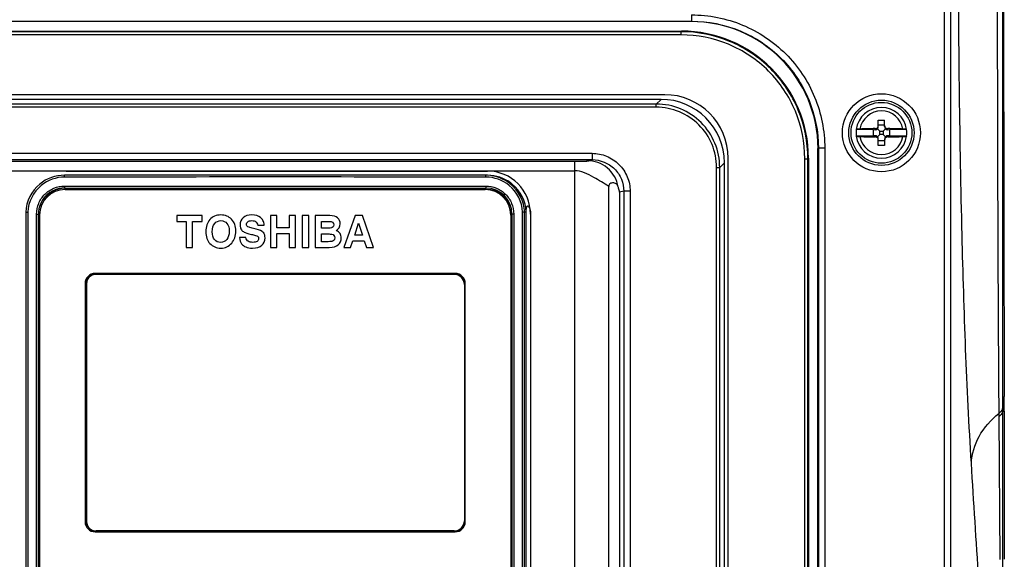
# Model space of a CAD drawing. Header units: millimetres. Extents: x 0 to 2378, y 0 to 1682.
# Tile 25 of 33: x 996 to 1151, y 1044 to 1129. Entities that reach past the tile are written whole.
import ezdxf

# ---------------------------------------------------------------- set-up
doc = ezdxf.new("R2010")
doc.units = ezdxf.units.MM
doc.header["$LTSCALE"] = 130.79
doc.layers.add('00_COMPONENTS', color=7, linetype='CONTINUOUS')

msp = doc.modelspace()

# ---------------------------------------------------------------- linework, layer by layer
at = {"layer": '00_COMPONENTS', "color": 9, "linetype": 'CONTINUOUS'}
for p, q in [((1150.97, 1140.04), (1150.97, 1069.95)), ((1141.83, 521.64), (1141.83, 1138.44)), ((1142.83, 521.64), (1142.83, 1138.44)), ((1101.99, 1130.11), (1101.99, 1129.11)), ((950.84, 1129.11), (1101.99, 1129.11)), ((1101.99, 1129.11), (1101.92, 1129.04)), ((1100.34, 1127.46), (952.49, 1127.46)), ((1100.34, 1126.96), (952.49, 1126.96)), ((1100.42, 1127.54), (1100.34, 1127.46)), ((1100.34, 1126.96), (1100.34, 1127.46)), ((1096.45, 1116.06), (1097.19, 1116.8)), ((1096.45, 1116.06), (956.38, 1116.06)), ((1096.45, 1115.57), (956.38, 1115.57)), ((1096.45, 1115.57), (1096.45, 1116.06)), ((1130.91, 1112.02), (1130.91, 1112.19)), ((1132.91, 1112.02), (1132.91, 1112.19)), ((1130.91, 1111.06), (1130.91, 1110.89)), ((1132.91, 1111.06), (1132.91, 1110.89)), ((1121.98, 1109.11), (1121.91, 1109.04)), ((1121.98, 1109.11), (1121.98, 745.97)), ((1122.98, 1109.11), (1121.98, 1109.11)), ((1122.98, 1109.11), (1122.98, 745.97)), ((986.51, 1108.31), (1086.32, 1108.31)), ((1086.32, 1108.31), (1086.32, 1107.31)), ((1119.83, 747.62), (1119.83, 1107.46)), ((1119.83, 1107.46), (1120.33, 1107.46)), ((1120.41, 1107.54), (1120.33, 1107.46)), ((1120.33, 747.62), (1120.33, 1107.46)), ((986.51, 1107.31), (1086.32, 1107.31)), ((989.27, 1107.07), (1083.56, 1107.07)), ((1083.56, 1107.07), (1083.56, 1030.58)), ((1086.32, 1107.31), (1085.55, 1107.16)), ((1105.94, 977.5), (1105.94, 1106.08)), ((1105.94, 1106.08), (1106.44, 1106.08)), ((1106.44, 1106.08), (1107.17, 1106.81)), ((1106.44, 977.5), (1106.44, 1106.08)), ((989.27, 1105.57), (1083.56, 1105.57)), ((1003.46, 1105.51), (1003.46, 1105.52)), ((1003.23, 1103.14), (1069.6, 1103.14)), ((1091.33, 1102.32), (1090.66, 1102.18)), ((1090.66, 1102.18), (1090.66, 981.73)), ((1091.33, 1102.32), (1091.33, 980.92)), ((1092.33, 1102.32), (1091.33, 1102.32)), ((1092.33, 1102.32), (1092.33, 980.92)), ((997.44, 1099.05), (997.44, 986.03)), ((998.83, 986.34), (998.83, 1098.74)), ((998.83, 1098.74), (999.11, 1098.74)), ((999.11, 1098.74), (999.33, 1098.74)), ((1073.99, 1098.74), (1073.71, 1098.74)), ((1073.99, 1098.74), (1073.99, 986.34)), ((1075.39, 986.03), (1075.39, 1099.05)), ((1150.97, 1069.95), (1150.97, 1068.26)), ((1150.4, 1067.33), (1150.4, 1066.8)), ((1150.97, 1068.26), (1150.97, 1067.72)), ((1150.97, 1067.72), (1151.27, 1067.72)), ((1150.4, 1066.8), (1150.55, 1044.36)), ((1150.96, 1044.37), (1150.96, 1042.48))]:
    msp.add_line(p, q, dxfattribs=at)
at = {"layer": '00_COMPONENTS', "color": 7, "linetype": 'CONTINUOUS'}
for p, q in [((1101.92, 1129.04), (950.91, 1129.04)), ((952.41, 1127.54), (1100.42, 1127.54)), ((1097.77, 1117.54), (955.05, 1117.54)), ((1097.19, 1116.8), (955.64, 1116.8)), ((1131.29, 1112.16), (1131.66, 1111.79)), ((1131.41, 1112.52), (1131.41, 1113.54)), ((1131.41, 1113.54), (1132.41, 1113.54)), ((1131.41, 1112.79), (1132.41, 1112.79)), ((1132.53, 1112.16), (1132.16, 1111.79)), ((1132.41, 1112.52), (1132.41, 1113.54)), ((1127.94, 1112.04), (1127.95, 1112.05)), ((1130.66, 1112.04), (1127.94, 1112.04)), ((1127.94, 1111.04), (1127.95, 1111.03)), ((1127.94, 1111.04), (1130.66, 1111.04)), ((1130.66, 1111.04), (1130.66, 1112.04)), ((1130.66, 1112.04), (1130.91, 1112.02)), ((1130.91, 1111.06), (1130.66, 1111.04)), ((1131.29, 1110.92), (1131.66, 1111.29)), ((1131.41, 1109.54), (1131.41, 1110.56)), ((1131.66, 1111.29), (1131.66, 1111.79)), ((1131.66, 1111.79), (1132.16, 1111.79)), ((1132.16, 1111.29), (1131.66, 1111.29)), ((1132.16, 1111.79), (1132.16, 1111.29)), ((1132.53, 1110.92), (1132.16, 1111.29)), ((1132.41, 1110.56), (1132.41, 1109.54)), ((1132.91, 1112.02), (1133.16, 1112.04)), ((1133.16, 1111.04), (1132.91, 1111.06)), ((1133.16, 1112.04), (1133.16, 1111.04)), ((1135.88, 1112.04), (1133.16, 1112.04)), ((1133.16, 1111.04), (1135.88, 1111.04)), ((1135.88, 1112.04), (1135.88, 1112.05)), ((1135.88, 1111.04), (1135.88, 1111.03)), ((1121.91, 746.04), (1121.91, 1109.04)), ((1132.41, 1110.29), (1131.41, 1110.29)), ((1132.41, 1109.54), (1131.41, 1109.54)), ((1107.77, 976.08), (1107.77, 1107.54)), ((1120.41, 1107.54), (1120.41, 747.54)), ((1107.17, 976.77), (1107.17, 1106.81)), ((1003.46, 1105.52), (1069.86, 1105.52)), ((1003.21, 1102.84), (1069.61, 1102.84)), ((1088.96, 981.18), (1088.96, 1103.09)), ((1003.31, 1102.59), (1069.51, 1102.59)), ((997.12, 1099.06), (997.12, 986.02)), ((999.11, 986.34), (999.11, 1098.74)), ((999.31, 1098.59), (999.31, 986.49)), ((1020.91, 1098.49), (1020.91, 1097.59)), ((1024.89, 1098.49), (1020.91, 1098.49)), ((1024.89, 1097.59), (1024.89, 1098.49)), ((1035.66, 1098.49), (1035.66, 1093.49)), ((1036.68, 1098.49), (1035.66, 1098.49)), ((1036.68, 1096.59), (1036.68, 1098.49)), ((1038.62, 1098.49), (1038.62, 1096.59)), ((1039.63, 1098.49), (1038.62, 1098.49)), ((1039.63, 1093.49), (1039.63, 1098.49)), ((1040.67, 1098.49), (1040.67, 1093.49)), ((1041.69, 1098.49), (1040.67, 1098.49)), ((1041.69, 1093.49), (1041.69, 1098.49)), ((1042.71, 1098.49), (1042.71, 1093.49)), ((1045, 1098.49), (1042.71, 1098.49)), ((1048.99, 1098.49), (1047.22, 1093.49)), ((1050.14, 1098.49), (1048.99, 1098.49)), ((1051.91, 1093.49), (1050.14, 1098.49)), ((1073.51, 1098.59), (1073.51, 986.49)), ((1073.71, 1098.74), (1073.71, 986.34)), ((1075.71, 986.02), (1075.71, 1099.06)), ((1075.96, 986.03), (1075.96, 1099.06)), ((1076.63, 1098.74), (1076.63, 1037.58)), ((1020.91, 1097.59), (1022.39, 1097.59)), ((1022.39, 1097.59), (1022.39, 1093.49)), ((1023.41, 1093.49), (1023.41, 1097.59)), ((1023.41, 1097.59), (1024.89, 1097.59)), ((1033.67, 1096.98), (1034.69, 1096.98)), ((1038.62, 1096.59), (1036.68, 1096.59)), ((1043.73, 1096.5), (1043.73, 1097.59)), ((1043.73, 1097.59), (1044.93, 1097.59)), ((1048.94, 1095.44), (1049.54, 1097.3)), ((1049.54, 1097.3), (1050.16, 1095.44)), ((1031.79, 1095.05), (1030.78, 1095.05)), ((1036.68, 1093.49), (1036.68, 1095.69)), ((1036.68, 1095.69), (1038.62, 1095.69)), ((1038.62, 1095.69), (1038.62, 1093.49)), ((1044.78, 1096.5), (1043.73, 1096.5)), ((1043.73, 1094.39), (1043.73, 1095.61)), ((1043.73, 1095.61), (1044.76, 1095.61)), ((1050.16, 1095.44), (1048.94, 1095.44)), ((1022.39, 1093.49), (1023.41, 1093.49)), ((1035.66, 1093.49), (1036.68, 1093.49)), ((1038.62, 1093.49), (1039.63, 1093.49)), ((1040.67, 1093.49), (1041.69, 1093.49)), ((1042.71, 1093.49), (1044.91, 1093.49)), ((1044.78, 1094.39), (1043.73, 1094.39)), ((1047.22, 1093.49), (1048.3, 1093.49)), ((1048.3, 1093.49), (1048.64, 1094.54)), ((1048.64, 1094.54), (1050.45, 1094.54)), ((1050.45, 1094.54), (1050.8, 1093.49)), ((1050.8, 1093.49), (1051.91, 1093.49)), ((1064.76, 1089.39), (1008.06, 1089.39)), ((1064.61, 1089.24), (1008.21, 1089.24)), ((1006.46, 1087.79), (1006.46, 1050.29)), ((1006.61, 1087.64), (1006.61, 1050.44)), ((1006.71, 1087.79), (1006.71, 1050.29)), ((1066.21, 1087.64), (1066.21, 1050.44)), ((1066.36, 1050.29), (1066.36, 1087.79)), ((1151.27, 1067.72), (1151.27, 1044.37)), ((1008.06, 1048.69), (1064.76, 1048.69)), ((1064.61, 1048.84), (1008.21, 1048.84))]:
    msp.add_line(p, q, dxfattribs=at)
at = {"layer": '00_COMPONENTS', "color": 9, "linetype": 'CONTINUOUS'}
for radius in [6.14, 5.14]:
    msp.add_circle((1131.91, 1111.54), radius, dxfattribs=at)
at = {"layer": '00_COMPONENTS', "color": 7, "linetype": 'CONTINUOUS'}
msp.add_circle((1131.91, 1111.54), 4.79, dxfattribs=at)
for centre, radius, start, end in [((23512.13, 1139.95), 22360.98, 179.999775, 180.179179), ((1097.77, 1107.54), 10, 0, 90), ((1131.91, 1111.54), 4, 7.3135, 172.6865), ((1131.7, 1035.53), 76.67, 90.5866, 92.3728), ((1132.03, 1031.81), 80.39, 87.6685, 89.372), ((1131.91, 1111.54), 4, 172.8192, 187.1808), ((1131.91, 1111.54), 4, 187.3135, 352.6865), ((1131.79, 1191.27), 80.39, 267.6685, 269.372), ((1132.13, 1187.55), 76.67, 270.5866, 272.3728), ((1131.91, 1111.54), 4, 352.8192, 7.1808), ((1003.22, 1098.74), 6.11, 90.1031, 129.4751), ((1003.46, 1098.74), 6.77, 90, 93.335), ((1069.6, 1098.76), 6.09, 87.5655, 89.8919), ((1069.86, 1098.74), 6.77, 0, 90), ((1069.85, 1098.75), 6.11, 52.6851, 89.8969), ((1069.6, 1098.74), 6.11, 50.5244, 87.5794), ((1003.21, 1098.74), 4.1, 89.9931, 180), ((1003.46, 1098.74), 4.1, 94.874, 162.0252), ((1069.61, 1098.74), 4.1, 0, 90), ((1069.86, 1098.76), 6.1, 50.5223, 52.6874), ((1003.31, 1098.59), 4, 90, 180), ((1069.51, 1098.59), 4, 0, 90), ((1069.76, 1098.59), 4, 18.9751, 90), ((1008.06, 1087.79), 1.6, 90, 180), ((1008.21, 1087.64), 1.6, 90, 180), ((1008.31, 1087.79), 1.6, 97.3722, 180), ((1064.61, 1087.64), 1.6, 0, 90), ((1064.76, 1087.79), 1.6, 0, 90), ((1064.86, 1087.64), 1.6, 37.5219, 90), ((536.73, 1067.71), 614.53, 0.00167, 0.2163), ((1008.06, 1050.29), 1.6, 180, 270), ((1008.21, 1050.44), 1.6, 180, 270), ((1008.31, 1050.29), 1.6, 180, 265.6632), ((1064.61, 1050.44), 1.6, 270, 360), ((1064.76, 1050.29), 1.6, 270, 360), ((1064.86, 1050.44), 1.6, 270, 322.7256)]:
    msp.add_arc(centre, radius, start, end, dxfattribs=at)
at = {"layer": '00_COMPONENTS', "color": 9, "linetype": 'CONTINUOUS'}
for centre, radius, start, end in [((1131.91, 1111.54), 3.44, 9.8388, 170.1612), ((1131.91, 1111.54), 3.44, 189.8388, 350.1612), ((1003.24, 1098.75), 5.81, 90.1128, 129.3968), ((1036.41, -16069.07), 17173.95, 89.889239, 90.110761), ((1036.41, -16052.32), 17156.9, 89.889183, 90.110817), ((1069.59, 1098.75), 5.81, 50.603, 89.8872), ((1003.23, 1098.74), 6.12, 129.4749, 177.0774), ((1003.25, 1098.74), 5.82, 129.3993, 176.9887), ((1069.58, 1098.74), 5.82, 3.0113, 50.6005), ((1069.6, 1098.74), 6.12, 2.9224, 50.525), ((1069.85, 1098.74), 6.12, 2.9224, 50.525)]:
    msp.add_arc(centre, radius, start, end, dxfattribs=at)
at = {"layer": '00_COMPONENTS', "color": 7, "linetype": 'CONTINUOUS'}
for centre, major_axis, ratio, start_param, end_param in [((1101.91, 1109.04), (-14.15, -14.15), 0.999695, 2.356347, 3.926839), ((1100.41, 1107.54), (14.15, 14.15), 0.999695, -0.785246, 0.785246), ((1097.16, 1106.79), (-7.09, -7.09), 0.997265, 2.357564, 3.925621), ((1130.91, 1112.52), (0.354, -0.386), 0.916331, -0.785398, 0.077046), ((1130.91, 1112.52), (0, 0.55), 0.909039, -2.279149, -1.570796), ((1132.91, 1112.52), (0, 0.55), 0.909039, 1.570796, 2.279149), ((1132.91, 1112.52), (0.354, 0.386), 0.916331, 3.064547, 3.926991), ((1130.91, 1110.56), (0.354, 0.386), 0.916331, -0.077046, 0.785398), ((1130.91, 1110.56), (0, 0.55), 0.909039, -1.570796, -0.862444), ((1132.91, 1110.56), (0, 0.55), 0.909039, 0.862444, 1.570796), ((1132.91, 1110.56), (0.354, -0.386), 0.916331, 2.356194, 3.218639)]:
    msp.add_ellipse(centre, major_axis=major_axis, ratio=ratio, start_param=start_param, end_param=end_param, dxfattribs=at)
at = {"layer": '00_COMPONENTS', "color": 9, "linetype": 'CONTINUOUS'}
for points, knots in [([(1150.15, 1140), (1150.15, 1133.21), (1150.18, 1108.99), (1150.26, 1084.76), (1150.4, 1067.33)], [0, 0, 0, 0, 0.28036, 1, 1, 1, 1]), ([(1146.08, 1059.51), (1145.33, 1071.47), (1144.4, 1098.2), (1144.08, 1124.93), (1144.06, 1139.67)], [0, 0, 0, 0, 0.44838, 1, 1, 1, 1]), ([(1101.99, 1130.11), (1104.72, 1130.11), (1110.24, 1129.02), (1117.22, 1124.34), (1121.89, 1117.37), (1122.98, 1111.84), (1122.98, 1109.11)], [0, 0, 0, 0, 0.250003, 0.5, 0.749996, 1, 1, 1, 1]), ([(1101.99, 1129.11), (1104.59, 1129.11), (1109.85, 1128.07), (1116.49, 1123.62), (1120.94, 1116.97), (1121.98, 1111.71), (1121.98, 1109.11)], [0, 0, 0, 0, 0.250005, 0.499999, 0.749993, 1, 1, 1, 1]), ([(1120.33, 1107.46), (1120.33, 1110.06), (1119.29, 1115.32), (1114.84, 1121.97), (1108.2, 1126.42), (1102.94, 1127.46), (1100.34, 1127.46)], [0, 0, 0, 0, 0.25, 0.5, 0.75, 1, 1, 1, 1]), ([(1119.83, 1107.46), (1119.83, 1110), (1118.82, 1115.13), (1114.48, 1121.61), (1108, 1125.95), (1102.87, 1126.96), (1100.34, 1126.96)], [0, 0, 0, 0, 0.249999, 0.5, 0.750001, 1, 1, 1, 1]), ([(1106.44, 1106.08), (1106.44, 1107.38), (1105.92, 1110), (1103.7, 1113.32), (1100.38, 1115.55), (1097.75, 1116.06), (1096.45, 1116.06)], [0, 0, 0, 0, 0.250003, 0.5, 0.749997, 1, 1, 1, 1]), ([(1105.94, 1106.08), (1105.94, 1107.31), (1105.45, 1109.81), (1103.34, 1112.96), (1100.18, 1115.07), (1097.69, 1115.57), (1096.45, 1115.57)], [0, 0, 0, 0, 0.250002, 0.5, 0.749997, 1, 1, 1, 1]), ([(1086.32, 1108.31), (1087.1, 1108.31), (1088.68, 1108), (1090.67, 1106.67), (1092.02, 1104.68), (1092.33, 1103.1), (1092.33, 1102.32)], [0, 0, 0, 0, 0.250021, 0.500022, 0.750009, 1, 1, 1, 1]), ([(1083.56, 1107.07), (1083.81, 1107.07), (1084.28, 1107.07), (1084.83, 1107.07), (1085.19, 1107.08), (1085.39, 1107.09), (1085.56, 1107.1), (1085.69, 1107.1), (1085.78, 1107.11), (1085.83, 1107.11), (1085.87, 1107.12), (1085.77, 1107.14), (1085.75, 1107.14), (1085.5, 1107.15), (1085.55, 1107.16)], [0, 0, 0, 0, 0.29423, 0.533442, 0.628337, 0.707403, 0.771234, 0.820235, 0.854634, 0.874573, 0.880522, 0.889786, 0.945707, 1, 1, 1, 1]), ([(1090.45, 1103.04), (1090.25, 1104.16), (1089.02, 1106.32), (1086.68, 1107.16), (1085.55, 1107.16)], [0, 0, 0, 0, 0.50062, 1, 1, 1, 1]), ([(1086.32, 1107.31), (1086.97, 1107.31), (1088.28, 1107.05), (1089.95, 1105.95), (1091.07, 1104.29), (1091.33, 1102.97), (1091.33, 1102.32)], [0, 0, 0, 0, 0.250011, 0.500005, 0.749997, 1, 1, 1, 1]), ([(1003.23, 1104.55), (1003.23, 1104.59), (1003.23, 1104.66), (1003.23, 1104.76), (1003.22, 1104.81), (1003.22, 1104.85), (1003.21, 1104.85)], [0, 0, 0, 0, 0.373133, 0.693062, 0.911817, 1, 1, 1, 1]), ([(1069.6, 1104.55), (1069.6, 1104.59), (1069.6, 1104.66), (1069.6, 1104.76), (1069.61, 1104.81), (1069.61, 1104.85), (1069.61, 1104.85)], [0, 0, 0, 0, 0.37313, 0.69306, 0.911816, 1, 1, 1, 1]), ([(1088.96, 1103.09), (1088.18, 1103.58), (1086.52, 1104.61), (1084.63, 1105.57), (1083.56, 1105.57)], [0, 0, 0, 0, 0.461678, 1, 1, 1, 1]), ([(998.83, 1098.74), (998.83, 1099.31), (999.06, 1100.47), (1000.04, 1101.93), (1001.5, 1102.91), (1002.66, 1103.14), (1003.23, 1103.14)], [0, 0, 0, 0, 0.250194, 0.500256, 0.750164, 1, 1, 1, 1]), ([(1003.23, 1103.14), (1003.23, 1103.1), (1003.23, 1103.03), (1003.23, 1102.93), (1003.22, 1102.89), (1003.22, 1102.84), (1003.21, 1102.84)], [0, 0, 0, 0, 0.380738, 0.704719, 0.921136, 1, 1, 1, 1]), ([(1069.6, 1103.14), (1070.17, 1103.14), (1071.32, 1102.91), (1072.79, 1101.93), (1073.77, 1100.47), (1073.99, 1099.31), (1073.99, 1098.74)], [0, 0, 0, 0, 0.249835, 0.499742, 0.749805, 1, 1, 1, 1]), ([(1069.6, 1103.14), (1069.6, 1103.1), (1069.6, 1103.03), (1069.6, 1102.93), (1069.61, 1102.89), (1069.61, 1102.84), (1069.61, 1102.84)], [0, 0, 0, 0, 0.380739, 0.70472, 0.921136, 1, 1, 1, 1]), ([(1146.08, 1059.51), (1146.14, 1060.97), (1147.06, 1064.01), (1149.16, 1066.33), (1150.4, 1067.33)], [0, 0, 0, 0, 0.478036, 1, 1, 1, 1]), ([(1150.97, 1068.26), (1150.94, 1067.99), (1150.76, 1067.63), (1150.48, 1067.39), (1150.4, 1067.33)], [0, 0, 0, 0, 0.728708, 1, 1, 1, 1]), ([(1150.97, 1067.72), (1150.94, 1067.46), (1150.76, 1067.1), (1150.48, 1066.86), (1150.4, 1066.8)], [0, 0, 0, 0, 0.728799, 1, 1, 1, 1]), ([(1147.63, 1035.09), (1147.5, 1037.11), (1146.98, 1045.25), (1146.46, 1053.39), (1146.08, 1059.51)], [0, 0, 0, 0, 0.248392, 1, 1, 1, 1])]:
    msp.add_open_spline(points, degree=3, knots=knots, dxfattribs=at)
at = {"layer": '00_COMPONENTS', "color": 7, "linetype": 'CONTINUOUS'}
for points, knots in [([(1128.52, 1112.13), (1128.45, 1112.12), (1128.31, 1112.12), (1128.14, 1112.1), (1128.04, 1112.09), (1127.99, 1112.08), (1127.96, 1112.07), (1127.95, 1112.05), (1127.95, 1112.05)], [0, 0, 0, 0, 0.398485, 0.711229, 0.827836, 0.914915, 0.971487, 1, 1, 1, 1]), ([(1130.91, 1112.19), (1130.98, 1112.19), (1131.11, 1112.22), (1131.28, 1112.33), (1131.39, 1112.49), (1131.41, 1112.63), (1131.41, 1112.69)], [0, 0, 0, 0, 0.249734, 0.500517, 0.750987, 1, 1, 1, 1]), ([(1132.41, 1112.69), (1132.41, 1112.63), (1132.44, 1112.49), (1132.55, 1112.33), (1132.72, 1112.22), (1132.85, 1112.19), (1132.91, 1112.19)], [0, 0, 0, 0, 0.249012, 0.49948, 0.750264, 1, 1, 1, 1]), ([(1135.88, 1112.05), (1135.88, 1112.05), (1135.86, 1112.07), (1135.83, 1112.08), (1135.78, 1112.09), (1135.68, 1112.1), (1135.52, 1112.12), (1135.38, 1112.12), (1135.3, 1112.13)], [0, 0, 0, 0, 0.028513, 0.085085, 0.172164, 0.288771, 0.601515, 1, 1, 1, 1]), ([(1127.95, 1111.03), (1127.95, 1111.02), (1127.96, 1111.01), (1127.99, 1111), (1128.04, 1110.99), (1128.14, 1110.98), (1128.31, 1110.96), (1128.45, 1110.96), (1128.52, 1110.95)], [0, 0, 0, 0, 0.028513, 0.085085, 0.172164, 0.288771, 0.601515, 1, 1, 1, 1]), ([(1131.41, 1110.39), (1131.41, 1110.45), (1131.39, 1110.59), (1131.28, 1110.75), (1131.11, 1110.86), (1130.98, 1110.89), (1130.91, 1110.89)], [0, 0, 0, 0, 0.249012, 0.49948, 0.750264, 1, 1, 1, 1]), ([(1132.91, 1110.89), (1132.85, 1110.89), (1132.72, 1110.86), (1132.55, 1110.75), (1132.44, 1110.59), (1132.41, 1110.45), (1132.41, 1110.39)], [0, 0, 0, 0, 0.249734, 0.500517, 0.750987, 1, 1, 1, 1]), ([(1135.3, 1110.95), (1135.38, 1110.96), (1135.52, 1110.96), (1135.68, 1110.98), (1135.78, 1110.99), (1135.83, 1111), (1135.86, 1111.01), (1135.88, 1111.02), (1135.88, 1111.03)], [0, 0, 0, 0, 0.398485, 0.711229, 0.827836, 0.914915, 0.971487, 1, 1, 1, 1]), ([(1090.45, 1103.04), (1090.4, 1103.19), (1090.25, 1103.45), (1089.92, 1103.62), (1089.64, 1103.66), (1089.38, 1103.64), (1089.15, 1103.54), (1088.99, 1103.34), (1088.96, 1103.18), (1088.96, 1103.09)], [0, 0, 0, 0, 0.22248, 0.413219, 0.518499, 0.636808, 0.778365, 0.873238, 1, 1, 1, 1]), ([(1090.66, 1102.18), (1090.63, 1102.4), (1090.56, 1102.69), (1090.47, 1102.97), (1090.45, 1103.04)], [0, 0, 0, 0, 0.743828, 1, 1, 1, 1]), ([(1075.96, 1099.06), (1075.96, 1099.24), (1075.97, 1099.51), (1076.02, 1099.82), (1076.07, 1099.97), (1076.18, 1100.04), (1076.3, 1099.97), (1076.41, 1099.81), (1076.59, 1099.41), (1076.63, 1099.02), (1076.63, 1098.74)], [0, 0, 0, 0, 0.224901, 0.326788, 0.384504, 0.420702, 0.462772, 0.533669, 0.657378, 1, 1, 1, 1]), ([(997.12, 1099.06), (997.15, 1099.06), (997.26, 1099.04), (997.36, 1099.05), (997.44, 1099.05)], [0, 0, 0, 0, 0.300214, 1, 1, 1, 1]), ([(1075.71, 1099.06), (1075.68, 1099.06), (1075.57, 1099.04), (1075.46, 1099.05), (1075.39, 1099.05)], [0, 0, 0, 0, 0.300237, 1, 1, 1, 1]), ([(1075.96, 1099.06), (1075.93, 1099.06), (1075.85, 1099.05), (1075.77, 1099.05), (1075.71, 1099.05)], [0, 0, 0, 0, 0.286463, 1, 1, 1, 1])]:
    msp.add_open_spline(points, degree=3, knots=knots, dxfattribs=at)
for points in [[(1027.85, 1098.6), (1027.13, 1098.6), (1026.55, 1098.35), (1026.12, 1097.87)], [(1029.54, 1097.91), (1029.1, 1098.37), (1028.54, 1098.6), (1027.85, 1098.6)], [(1031.36, 1098.17), (1031.03, 1097.89), (1030.87, 1097.52), (1030.87, 1097.05)], [(1032.72, 1098.6), (1032.14, 1098.6), (1031.69, 1098.46), (1031.36, 1098.17)], [(1034.12, 1098.19), (1033.79, 1098.46), (1033.32, 1098.6), (1032.72, 1098.6)], [(1034.49, 1097.74), (1034.39, 1097.92), (1034.27, 1098.07), (1034.12, 1098.19)], [(1046.25, 1098.13), (1045.98, 1098.37), (1045.56, 1098.49), (1045, 1098.49)], [(1046.65, 1097.18), (1046.65, 1097.57), (1046.52, 1097.89), (1046.25, 1098.13)], [(1026.12, 1097.87), (1025.69, 1097.39), (1025.48, 1096.75), (1025.48, 1095.95)], [(1026.5, 1095.96), (1026.5, 1096.53), (1026.62, 1096.97), (1026.88, 1097.26)], [(1026.88, 1097.26), (1027.14, 1097.55), (1027.46, 1097.7), (1027.86, 1097.7)], [(1027.86, 1097.7), (1028.25, 1097.7), (1028.57, 1097.56), (1028.81, 1097.27)], [(1028.81, 1097.27), (1029.06, 1096.98), (1029.18, 1096.57), (1029.18, 1096.04)], [(1030.2, 1096.07), (1030.2, 1096.84), (1029.98, 1097.46), (1029.54, 1097.91)], [(1030.87, 1097.05), (1030.87, 1096.89), (1030.89, 1096.73), (1030.94, 1096.58)], [(1030.94, 1096.58), (1030.98, 1096.45), (1031.03, 1096.34), (1031.1, 1096.25)], [(1031.89, 1097.1), (1031.89, 1097.27), (1031.96, 1097.41), (1032.1, 1097.53)], [(1031.96, 1096.88), (1031.91, 1096.94), (1031.89, 1097.01), (1031.89, 1097.1)], [(1032.29, 1096.66), (1032.15, 1096.71), (1032.04, 1096.78), (1031.96, 1096.88)], [(1032.1, 1097.53), (1032.24, 1097.64), (1032.46, 1097.7), (1032.75, 1097.7)], [(1032.97, 1096.49), (1032.71, 1096.54), (1032.48, 1096.6), (1032.29, 1096.66)], [(1032.75, 1097.7), (1033.01, 1097.7), (1033.21, 1097.65), (1033.36, 1097.54)], [(1033.36, 1097.54), (1033.5, 1097.44), (1033.61, 1097.25), (1033.67, 1096.98)], [(1034.69, 1096.98), (1034.66, 1097.31), (1034.59, 1097.56), (1034.49, 1097.74)], [(1044.93, 1097.59), (1045.4, 1097.59), (1045.63, 1097.4), (1045.63, 1097.03)], [(1045.52, 1096.71), (1045.45, 1096.63), (1045.37, 1096.57), (1045.28, 1096.55)], [(1045.63, 1097.03), (1045.63, 1096.91), (1045.6, 1096.8), (1045.52, 1096.71)], [(1046.03, 1096.12), (1046.44, 1096.39), (1046.65, 1096.74), (1046.65, 1097.18)], [(1025.48, 1095.95), (1025.48, 1095.19), (1025.7, 1094.57), (1026.13, 1094.09)], [(1026.87, 1094.71), (1026.62, 1095), (1026.5, 1095.42), (1026.5, 1095.96)], [(1029.18, 1096.04), (1029.18, 1095.48), (1029.05, 1095.05), (1028.8, 1094.74)], [(1029.56, 1094.16), (1029.99, 1094.67), (1030.2, 1095.31), (1030.2, 1096.07)], [(1030.78, 1095.05), (1030.82, 1094.61), (1030.92, 1094.28), (1031.1, 1094.06)], [(1031.1, 1096.25), (1031.2, 1096.11), (1031.34, 1095.99), (1031.53, 1095.89)], [(1031.53, 1095.89), (1031.71, 1095.79), (1032.1, 1095.67), (1032.69, 1095.54)], [(1032.16, 1094.45), (1031.98, 1094.56), (1031.85, 1094.76), (1031.79, 1095.05)], [(1032.69, 1095.54), (1032.89, 1095.49), (1033.1, 1095.44), (1033.3, 1095.38)], [(1034.34, 1096.01), (1034.07, 1096.2), (1033.61, 1096.36), (1032.97, 1096.49)], [(1033.3, 1095.38), (1033.45, 1095.35), (1033.57, 1095.3), (1033.64, 1095.24)], [(1033.64, 1095.24), (1033.75, 1095.16), (1033.8, 1095.04), (1033.8, 1094.88)], [(1034.6, 1095.76), (1034.53, 1095.85), (1034.44, 1095.94), (1034.34, 1096.01)], [(1034.82, 1094.99), (1034.82, 1095.31), (1034.75, 1095.56), (1034.6, 1095.76)], [(1044.76, 1095.61), (1045, 1095.61), (1045.2, 1095.59), (1045.35, 1095.56)], [(1045.28, 1096.55), (1045.15, 1096.52), (1044.99, 1096.5), (1044.78, 1096.5)], [(1045.35, 1095.56), (1045.48, 1095.54), (1045.59, 1095.47), (1045.67, 1095.37)], [(1045.67, 1095.37), (1045.75, 1095.26), (1045.79, 1095.14), (1045.79, 1095)], [(1046.63, 1095.66), (1046.52, 1095.85), (1046.32, 1096), (1046.03, 1096.12)], [(1046.81, 1094.99), (1046.81, 1095.25), (1046.75, 1095.47), (1046.63, 1095.66)], [(1026.13, 1094.09), (1026.57, 1093.62), (1027.14, 1093.38), (1027.85, 1093.38)], [(1027.82, 1094.28), (1027.43, 1094.28), (1027.12, 1094.42), (1026.87, 1094.71)], [(1028.8, 1094.74), (1028.55, 1094.43), (1028.22, 1094.28), (1027.82, 1094.28)], [(1027.85, 1093.38), (1028.57, 1093.38), (1029.14, 1093.64), (1029.56, 1094.16)], [(1031.1, 1094.06), (1031.27, 1093.84), (1031.5, 1093.67), (1031.78, 1093.56)], [(1031.78, 1093.56), (1032.07, 1093.44), (1032.42, 1093.38), (1032.84, 1093.38)], [(1032.89, 1094.28), (1032.59, 1094.28), (1032.35, 1094.33), (1032.16, 1094.45)], [(1032.84, 1093.38), (1033.48, 1093.38), (1033.97, 1093.53), (1034.31, 1093.83)], [(1033.56, 1094.44), (1033.4, 1094.33), (1033.18, 1094.28), (1032.89, 1094.28)], [(1033.8, 1094.88), (1033.8, 1094.69), (1033.72, 1094.55), (1033.56, 1094.44)], [(1034.31, 1093.83), (1034.65, 1094.12), (1034.82, 1094.51), (1034.82, 1094.99)], [(1045.44, 1094.45), (1045.33, 1094.41), (1045.11, 1094.39), (1044.78, 1094.39)], [(1044.91, 1093.49), (1045.56, 1093.49), (1046.04, 1093.63), (1046.35, 1093.9)], [(1045.68, 1094.64), (1045.61, 1094.55), (1045.53, 1094.48), (1045.44, 1094.45)], [(1045.79, 1095), (1045.79, 1094.86), (1045.75, 1094.74), (1045.68, 1094.64)], [(1046.35, 1093.9), (1046.65, 1094.18), (1046.81, 1094.54), (1046.81, 1094.99)]]:
    msp.add_open_spline(points, degree=3, dxfattribs=at)
at = {"layer": '00_COMPONENTS', "color": 9, "linetype": 'CONTINUOUS'}
msp.add_open_spline([(1150.97, 1067.72), (1150.97, 1059.94), (1150.97, 1052.15), (1150.96, 1044.37)], degree=3, dxfattribs=at)

doc.saveas('drawing.dxf')
